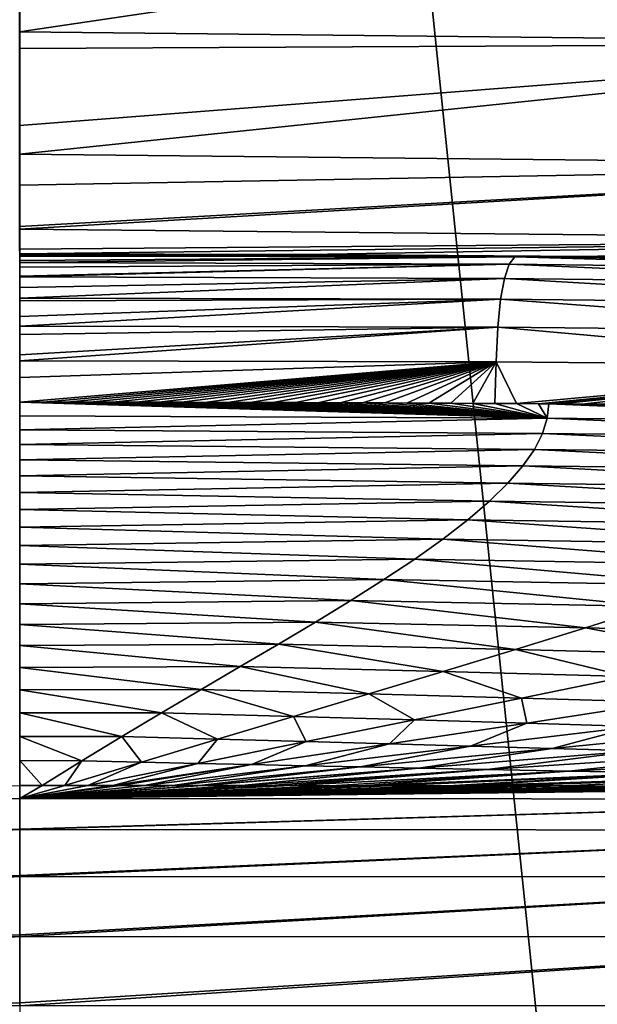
# Model space of a CAD drawing. Header units: metres. Extents: x -136 to 36, y -213 to -20.
# Tile 61 of 104: x 0 to 1.39, y -69.59 to -67.22. Entities that reach past the tile are written whole.
import ezdxf

# ---------------------------------------------------------------- set-up
doc = ezdxf.new("R2010")
doc.units = ezdxf.units.M
doc.layers.add('solid_11_382_033_XXX', color=7, linetype='CONTINUOUS')

msp = doc.modelspace()

# ---------------------------------------------------------------- linework, layer by layer
at = {"layer": 'solid_11_382_033_XXX'}
for points in [[(0, -57.603088, 23.031908), (0, -71.434776, 23.031908), (1.432794, -71.433487, 22.987236)], [(1.426047, -57.603088, 22.987656), (0, -57.603088, 23.031908), (1.432794, -71.433487, 22.987236)], [(2.512827, -66.879593, -24.265017), (-0.000172, -67.251709, -24.969757), (-0.000171, -67.066566, -24.678522)], [(2.512827, -66.879593, -24.265017), (2.565877, -67.279167, -24.833714), (-0.000172, -67.251709, -24.969757)], [(2.565877, -67.279167, -24.833714), (-0.000171, -67.291977, -25.041265), (-0.000172, -67.251709, -24.969757)], [(2.565877, -67.279167, -24.833714), (-0.000167, -67.477425, -25.425972), (-0.000171, -67.291977, -25.041265)], [(2.565877, -67.279167, -24.833714), (-0.000164, -67.546501, -25.602993), (-0.000167, -67.477425, -25.425972)], [(2.565877, -67.279167, -24.833714), (2.628613, -67.573349, -25.462532), (-0.000164, -67.546501, -25.602993)], [(2.628613, -67.573349, -25.462532), (-0.000159, -67.620804, -25.82826), (-0.000164, -67.546501, -25.602993)], [(2.628613, -67.573349, -25.462532), (-0.000147, -67.720474, -26.243542), (-0.000159, -67.620804, -25.82826)], [(2.628613, -67.573349, -25.462532), (-0.000146, -67.726646, -26.277857), (-0.000147, -67.720474, -26.243542)], [(2.628613, -67.573349, -25.462532), (2.699121, -67.753166, -26.132298), (-0.000146, -67.726646, -26.277857)], [(2.699121, -67.753166, -26.132298), (-0.000131, -67.775307, -26.667095), (-0.000146, -67.726646, -26.277857)], [(2.699121, -67.753166, -26.132298), (0, -67.786644, -26.973072), (-0.000131, -67.775307, -26.667095)], [(2.699121, -67.753166, -26.132298), (0.695836, -67.788017, -26.963295), (0, -67.786644, -26.973072)], [(2.699121, -67.753166, -26.132298), (1.365552, -67.792313, -26.934946), (0.695836, -67.788017, -26.963295)], [(2.699121, -67.753166, -26.132298), (2.016457, -67.799736, -26.889036), (1.365552, -67.792313, -26.934946)], [(0.695836, -67.788017, -26.963295), (0, -67.786461, -29.305574), (0, -67.786644, -26.973072)], [(0.695836, -67.788017, -26.963295), (0, -67.788986, -30.715752), (0, -67.786461, -29.305574)], [(1.192717, -67.793335, -30.69672), (0, -67.788986, -30.715752), (0.695836, -67.788017, -26.963295)], [(1.192717, -67.793335, -30.69672), (0, -67.791718, -31.638079), (0, -67.788986, -30.715752)], [(1.192717, -67.793335, -30.69672), (0, -67.802414, -33.970562), (0, -67.791718, -31.638079)], [(1.192717, -67.793335, -30.69672), (0, -67.807251, -34.757435), (0, -67.802414, -33.970562)], [(1.179011, -67.811302, -34.715813), (0, -67.807251, -34.757435), (1.192717, -67.793335, -30.69672)], [(1.192717, -67.793335, -30.69672), (0.695836, -67.788017, -26.963295), (1.365552, -67.792313, -26.934946)], [(1.179011, -67.811302, -34.715813), (1.192717, -67.793335, -30.69672), (2.254649, -67.824081, -34.688675)], [(1.192717, -67.793335, -30.69672), (1.365552, -67.792313, -26.934946), (2.016457, -67.799736, -26.889036)], [(2.280911, -67.806488, -30.679993), (1.192717, -67.793335, -30.69672), (2.016457, -67.799736, -26.889036)], [(2.254649, -67.824081, -34.688675), (1.192717, -67.793335, -30.69672), (2.280911, -67.806488, -30.679993)], [(1.179011, -67.811302, -34.715813), (0, -67.81855, -36.302998), (0, -67.807251, -34.757435)], [(1.179011, -67.811302, -34.715813), (0, -67.841843, -38.798992), (0, -67.840126, -38.635361)], [(1.179011, -67.811302, -34.715813), (1.167592, -67.845345, -38.741364), (0, -67.841843, -38.798992)], [(1.179011, -67.811302, -34.715813), (0, -67.840126, -38.635361), (0, -67.81855, -36.302998)], [(1.179011, -67.811302, -34.715813), (2.232455, -67.857437, -38.708927), (1.167592, -67.845345, -38.741364)], [(1.179011, -67.811302, -34.715813), (2.254649, -67.824081, -34.688675), (2.232455, -67.857437, -38.708927)], [(1.167592, -67.845345, -38.741364), (0, -67.867142, -40.967636), (0, -67.841843, -38.798992)], [(1.167592, -67.845345, -38.741364), (0, -67.892776, -42.840355), (0, -67.867142, -40.967636)], [(1.167592, -67.845345, -38.741364), (1.158484, -67.895668, -42.777615), (0, -67.892776, -42.840355)], [(1.167592, -67.845345, -38.741364), (2.214368, -67.906914, -42.748356), (1.158484, -67.895668, -42.777615)], [(1.167592, -67.845345, -38.741364), (2.232455, -67.857437, -38.708927), (2.214368, -67.906914, -42.748356)], [(1.158484, -67.895668, -42.777615), (0, -67.899597, -43.299797), (0, -67.892776, -42.840355)], [(1.158484, -67.895668, -42.777615), (0, -67.960037, -46.881454), (0, -67.937492, -45.631832)], [(1.158484, -67.895668, -42.777615), (1.15177, -67.962524, -46.828064), (0, -67.960037, -46.881454)], [(1.158484, -67.895668, -42.777615), (0, -67.937492, -45.631832), (0, -67.899597, -43.299797)], [(1.158484, -67.895668, -42.777615), (2.200541, -67.972946, -46.813244), (1.15177, -67.962524, -46.828064)], [(1.158484, -67.895668, -42.777615), (2.214368, -67.906914, -42.748356), (2.200541, -67.972946, -46.813244)], [(1.15177, -67.962524, -46.828064), (0, -67.98082, -47.963734), (0, -67.960037, -46.881454)], [(1.15177, -67.962524, -46.828064), (0, -68.043625, -50.922226), (0, -68.029594, -50.29549)], [(1.15177, -67.962524, -46.828064), (1.147433, -68.046158, -50.895359), (0, -68.043625, -50.922226)], [(1.15177, -67.962524, -46.828064), (0, -68.029594, -50.29549), (0, -67.98082, -47.963734)], [(1.15177, -67.962524, -46.828064), (2.190938, -68.055984, -50.908325), (1.147433, -68.046158, -50.895359)], [(1.15177, -67.962524, -46.828064), (2.200541, -67.972946, -46.813244), (2.190938, -68.055984, -50.908325)], [(1.147433, -68.046158, -50.895359), (0, -68.083801, -52.627113), (0, -68.043625, -50.922226)], [(1.147433, -68.046158, -50.895359), (0, -68.143448, -54.958607), (0, -68.083801, -52.627113)], [(1.147433, -68.046158, -50.895359), (0.056504, -68.143456, -54.958649), (0, -68.143448, -54.958607)], [(1.147433, -68.046158, -50.895359), (0.11278, -68.143478, -54.958771), (0.056504, -68.143456, -54.958649)], [(1.147433, -68.046158, -50.895359), (0.168832, -68.143509, -54.958977), (0.11278, -68.143478, -54.958771)], [(1.147433, -68.046158, -50.895359), (0.224665, -68.143562, -54.959263), (0.168832, -68.143509, -54.958977)], [(1.147433, -68.046158, -50.895359), (0.280284, -68.143623, -54.959637), (0.224665, -68.143562, -54.959263)], [(1.147433, -68.046158, -50.895359), (0.335693, -68.143707, -54.960091), (0.280284, -68.143623, -54.959637)], [(1.147433, -68.046158, -50.895359), (0.390898, -68.143799, -54.960625), (0.335693, -68.143707, -54.960091)], [(1.147433, -68.046158, -50.895359), (0.445902, -68.143906, -54.961246), (0.390898, -68.143799, -54.960625)], [(1.147433, -68.046158, -50.895359), (0.50071, -68.144028, -54.961948), (0.445902, -68.143906, -54.961246)], [(1.147433, -68.046158, -50.895359), (0.555325, -68.144165, -54.962734), (0.50071, -68.144028, -54.961948)], [(1.147433, -68.046158, -50.895359), (0.609751, -68.14431, -54.963608), (0.555325, -68.144165, -54.962734)], [(1.147433, -68.046158, -50.895359), (0.66399, -68.144478, -54.964561), (0.609751, -68.14431, -54.963608)], [(1.147433, -68.046158, -50.895359), (0.718047, -68.144661, -54.965603), (0.66399, -68.144478, -54.964561)], [(1.147433, -68.046158, -50.895359), (0.771924, -68.144852, -54.966728), (0.718047, -68.144661, -54.965603)], [(1.147433, -68.046158, -50.895359), (0.825625, -68.145065, -54.967937), (0.771924, -68.144852, -54.966728)], [(1.147433, -68.046158, -50.895359), (0.879155, -68.145287, -54.969234), (0.825625, -68.145065, -54.967937)], [(1.147433, -68.046158, -50.895359), (0.932517, -68.145531, -54.970619), (0.879155, -68.145287, -54.969234)], [(1.147433, -68.046158, -50.895359), (0.985716, -68.145782, -54.972088), (0.932517, -68.145531, -54.970619)], [(1.147433, -68.046158, -50.895359), (1.038754, -68.146057, -54.973648), (0.985716, -68.145782, -54.972088)], [(1.147433, -68.046158, -50.895359), (1.091636, -68.146339, -54.975292), (1.038754, -68.146057, -54.973648)], [(1.147433, -68.046158, -50.895359), (1.144367, -68.146637, -54.977028), (1.091636, -68.146339, -54.975292)], [(1.147433, -68.046158, -50.895359), (1.196951, -68.146957, -54.978851), (1.144367, -68.146637, -54.977028)], [(1.147433, -68.046158, -50.895359), (2.190938, -68.055984, -50.908325), (1.196951, -68.146957, -54.978851)], [(2.190938, -68.055984, -50.908325), (1.24939, -68.147285, -54.980762), (1.196951, -68.146957, -54.978851)], [(2.190938, -68.055984, -50.908325), (1.274401, -68.147453, -54.981709), (1.24939, -68.147285, -54.980762)], [(2.190938, -68.055984, -50.908325), (1.30169, -68.147636, -54.982765), (1.274401, -68.147453, -54.981709)], [(2.190938, -68.055984, -50.908325), (1.353854, -68.147995, -54.984863), (1.30169, -68.147636, -54.982765)], [(2.190938, -68.055984, -50.908325), (1.405886, -68.148376, -54.987049), (1.353854, -68.147995, -54.984863)], [(1.270518, -68.182198, -56.256912), (0, -68.176064, -56.151302), (0, -68.143448, -54.958607)], [(0.056504, -68.143456, -54.958649), (1.270518, -68.182198, -56.256912), (0, -68.143448, -54.958607)], [(0.056504, -68.143456, -54.958649), (0.11278, -68.143478, -54.958771), (1.270518, -68.182198, -56.256912)], [(0.11278, -68.143478, -54.958771), (0.168832, -68.143509, -54.958977), (1.270518, -68.182198, -56.256912)], [(0.168832, -68.143509, -54.958977), (0.224665, -68.143562, -54.959263), (1.270518, -68.182198, -56.256912)], [(0.224665, -68.143562, -54.959263), (0.280284, -68.143623, -54.959637), (1.270518, -68.182198, -56.256912)], [(0.280284, -68.143623, -54.959637), (0.335693, -68.143707, -54.960091), (1.270518, -68.182198, -56.256912)], [(0.335693, -68.143707, -54.960091), (0.390898, -68.143799, -54.960625), (1.270518, -68.182198, -56.256912)], [(0.390898, -68.143799, -54.960625), (0.445902, -68.143906, -54.961246), (1.270518, -68.182198, -56.256912)], [(0.445902, -68.143906, -54.961246), (0.50071, -68.144028, -54.961948), (1.270518, -68.182198, -56.256912)], [(0.50071, -68.144028, -54.961948), (0.555325, -68.144165, -54.962734), (1.270518, -68.182198, -56.256912)], [(0.555325, -68.144165, -54.962734), (0.609751, -68.14431, -54.963608), (1.270518, -68.182198, -56.256912)], [(0.609751, -68.14431, -54.963608), (0.66399, -68.144478, -54.964561), (1.270518, -68.182198, -56.256912)], [(0.66399, -68.144478, -54.964561), (0.718047, -68.144661, -54.965603), (1.270518, -68.182198, -56.256912)], [(0.718047, -68.144661, -54.965603), (0.771924, -68.144852, -54.966728), (1.270518, -68.182198, -56.256912)], [(0.771924, -68.144852, -54.966728), (0.825625, -68.145065, -54.967937), (1.270518, -68.182198, -56.256912)], [(0.825625, -68.145065, -54.967937), (0.879155, -68.145287, -54.969234), (1.270518, -68.182198, -56.256912)], [(0.879155, -68.145287, -54.969234), (0.932517, -68.145531, -54.970619), (1.270518, -68.182198, -56.256912)], [(0.932517, -68.145531, -54.970619), (0.985716, -68.145782, -54.972088), (1.270518, -68.182198, -56.256912)], [(0.985716, -68.145782, -54.972088), (1.038754, -68.146057, -54.973648), (1.270518, -68.182198, -56.256912)], [(1.038754, -68.146057, -54.973648), (1.091636, -68.146339, -54.975292), (1.270518, -68.182198, -56.256912)], [(1.091636, -68.146339, -54.975292), (1.144367, -68.146637, -54.977028), (1.270518, -68.182198, -56.256912)], [(1.144367, -68.146637, -54.977028), (1.196951, -68.146957, -54.978851), (1.270518, -68.182198, -56.256912)], [(1.196951, -68.146957, -54.978851), (1.24939, -68.147285, -54.980762), (1.270518, -68.182198, -56.256912)], [(1.24939, -68.147285, -54.980762), (1.274401, -68.147453, -54.981709), (1.270518, -68.182198, -56.256912)], [(1.270518, -68.182198, -56.256912), (1.274401, -68.147453, -54.981709), (2.425287, -68.194382, -56.344643)], [(1.274401, -68.147453, -54.981709), (1.30169, -68.147636, -54.982765), (2.425287, -68.194382, -56.344643)], [(1.30169, -68.147636, -54.982765), (1.353854, -68.147995, -54.984863), (2.425287, -68.194382, -56.344643)], [(1.353854, -68.147995, -54.984863), (1.405886, -68.148376, -54.987049), (2.425287, -68.194382, -56.344643)], [(1.270518, -68.182198, -56.256912), (0, -68.210106, -57.343964), (0, -68.176064, -56.151302)], [(1.259042, -68.218727, -57.53751), (0, -68.210106, -57.343964), (1.270518, -68.182198, -56.256912)], [(1.259042, -68.218727, -57.53751), (1.270518, -68.182198, -56.256912), (2.402703, -68.230972, -57.646297)], [(1.270518, -68.182198, -56.256912), (2.425287, -68.194382, -56.344643), (2.402703, -68.230972, -57.646297)], [(1.259042, -68.218727, -57.53751), (0, -68.245567, -58.536591), (0, -68.210106, -57.343964)], [(1.239656, -68.257004, -58.82214), (0, -68.245567, -58.536591), (1.259042, -68.218727, -57.53751)], [(1.239656, -68.257004, -58.82214), (1.259042, -68.218727, -57.53751), (2.36513, -68.269447, -58.95483)], [(1.259042, -68.218727, -57.53751), (2.402703, -68.230972, -57.646297), (2.36513, -68.269447, -58.95483)], [(1.239656, -68.257004, -58.82214), (0, -68.282455, -59.729179), (0, -68.245567, -58.536591)], [(1.212063, -68.297012, -60.109226), (0, -68.282455, -59.729179), (1.239656, -68.257004, -58.82214)], [(1.212063, -68.297012, -60.109226), (1.239656, -68.257004, -58.82214), (2.312068, -68.309738, -60.267387)], [(1.239656, -68.257004, -58.82214), (2.36513, -68.269447, -58.95483), (2.312068, -68.309738, -60.267387)], [(1.212063, -68.297012, -60.109226), (0, -68.320763, -60.92173), (0, -68.282455, -59.729179)], [(1.176112, -68.338707, -61.397243), (0, -68.320763, -60.92173), (1.212063, -68.297012, -60.109226)], [(1.176112, -68.338707, -61.397243), (1.212063, -68.297012, -60.109226), (2.243283, -68.351784, -61.581226)], [(1.212063, -68.297012, -60.109226), (2.312068, -68.309738, -60.267387), (2.243283, -68.351784, -61.581226)], [(1.176112, -68.338707, -61.397243), (0, -68.360497, -62.114235), (0, -68.320763, -60.92173)], [(1.131821, -68.382042, -62.684669), (0, -68.360497, -62.114235), (1.176112, -68.338707, -61.397243)], [(1.131821, -68.382042, -62.684669), (1.176112, -68.338707, -61.397243), (2.158834, -68.395508, -62.893597)], [(1.176112, -68.338707, -61.397243), (2.243283, -68.351784, -61.581226), (2.158834, -68.395508, -62.893597)], [(1.131821, -68.382042, -62.684669), (0, -68.401649, -63.306698), (0, -68.360497, -62.114235)], [(1.079375, -68.426964, -63.969929), (0, -68.401649, -63.306698), (1.131821, -68.382042, -62.684669)], [(1.079375, -68.426964, -63.969929), (1.131821, -68.382042, -62.684669), (2.059087, -68.440796, -64.201683)], [(1.131821, -68.382042, -62.684669), (2.158834, -68.395508, -62.893597), (2.059087, -68.440796, -64.201683)], [(1.079375, -68.426964, -63.969929), (0, -68.444229, -64.499115), (0, -68.401649, -63.306698)], [(1.019127, -68.473396, -65.25145), (0, -68.444229, -64.499115), (1.079375, -68.426964, -63.969929)], [(1.019127, -68.473396, -65.25145), (1.079375, -68.426964, -63.969929), (1.9447, -68.487541, -65.50264)], [(1.079375, -68.426964, -63.969929), (2.059087, -68.440796, -64.201683), (1.9447, -68.487541, -65.50264)], [(1.019127, -68.473396, -65.25145), (0, -68.488228, -65.691483), (0, -68.444229, -64.499115)], [(0.951584, -68.521278, -66.527702), (0, -68.488228, -65.691483), (1.019127, -68.473396, -65.25145)], [(0.951584, -68.521278, -66.527702), (1.019127, -68.473396, -65.25145), (1.816607, -68.535629, -66.793747)], [(1.019127, -68.473396, -65.25145), (1.9447, -68.487541, -65.50264), (1.816607, -68.535629, -66.793747)], [(0.951584, -68.521278, -66.527702), (0, -68.533653, -66.883797), (0, -68.488228, -65.691483)], [(0.877397, -68.570541, -67.797302), (0, -68.533653, -66.883797), (0.951584, -68.521278, -66.527702)], [(0.877397, -68.570541, -67.797302), (0.951584, -68.521278, -66.527702), (1.676003, -68.58493, -68.072495)], [(0.951584, -68.521278, -66.527702), (1.816607, -68.535629, -66.793747), (1.676003, -68.58493, -68.072495)], [(0.877397, -68.570541, -67.797302), (0, -68.580498, -68.076057), (0, -68.533653, -66.883797)], [(0.797353, -68.621109, -69.059044), (0, -68.580498, -68.076057), (0.877397, -68.570541, -67.797302)], [(0.797353, -68.621109, -69.059044), (0.877397, -68.570541, -67.797302), (1.524325, -68.635323, -69.3367)], [(0.877397, -68.570541, -67.797302), (1.676003, -68.58493, -68.072495), (1.524325, -68.635323, -69.3367)], [(0.797353, -68.621109, -69.059044), (0, -68.628769, -69.268257), (0, -68.580498, -68.076057)], [(0.71235, -68.67292, -70.311958), (0, -68.628769, -69.268257), (0.797353, -68.621109, -69.059044)], [(0.71235, -68.67292, -70.311958), (0.797353, -68.621109, -69.059044), (1.363209, -68.686691, -70.584595)], [(0.797353, -68.621109, -69.059044), (1.524325, -68.635323, -69.3367), (1.363209, -68.686691, -70.584595)], [(0.71235, -68.67292, -70.311958), (0, -68.678459, -70.460396), (0, -68.628769, -69.268257)], [(1.363209, -68.686691, -70.584595), (1.524325, -68.635323, -69.3367), (1.949877, -68.701317, -70.838737)], [(0.623351, -68.725906, -71.555298), (0, -68.678459, -70.460396), (0.71235, -68.67292, -70.311958)], [(0.623351, -68.725906, -71.555298), (0, -68.729576, -71.652481), (0, -68.678459, -70.460396)], [(0.623351, -68.725906, -71.555298), (0.71235, -68.67292, -70.311958), (1.194412, -68.738922, -71.814842)], [(0.71235, -68.67292, -70.311958), (1.363209, -68.686691, -70.584595), (1.194412, -68.738922, -71.814842)], [(1.194412, -68.738922, -71.814842), (1.363209, -68.686691, -70.584595), (1.710681, -68.752335, -72.054245)], [(1.363209, -68.686691, -70.584595), (1.949877, -68.701317, -70.838737), (1.710681, -68.752335, -72.054245)], [(0.531331, -68.780014, -72.788559), (0, -68.729576, -71.652481), (0.623351, -68.725906, -71.555298)], [(0.531331, -68.780014, -72.788559), (0, -68.782112, -72.84449), (0, -68.729576, -71.652481)], [(0.531331, -68.780014, -72.788559), (0.623351, -68.725906, -71.555298), (1.019719, -68.791916, -73.026489)], [(0.623351, -68.725906, -71.555298), (1.194412, -68.738922, -71.814842), (1.019719, -68.791916, -73.026489)], [(1.019719, -68.791916, -73.026489), (1.194412, -68.738922, -71.814842), (1.462875, -68.803856, -73.244141)], [(1.194412, -68.738922, -71.814842), (1.710681, -68.752335, -72.054245), (1.462875, -68.803856, -73.244141)], [(0.437229, -68.835197, -74.011452), (0, -68.782112, -72.84449), (0.531331, -68.780014, -72.788559)], [(0.437229, -68.835197, -74.011452), (0, -68.836067, -74.036438), (0, -68.782112, -72.84449)], [(0.437229, -68.835197, -74.011452), (0.531331, -68.780014, -72.788559), (0.84085, -68.845589, -74.218979)], [(0.531331, -68.780014, -72.788559), (1.019719, -68.791916, -73.026489), (0.84085, -68.845589, -74.218979)], [(0.84085, -68.845589, -74.218979), (1.019719, -68.791916, -73.026489), (1.208809, -68.855774, -74.407616)], [(1.019719, -68.791916, -73.026489), (1.462875, -68.803856, -73.244141), (1.208809, -68.855774, -74.407616)], [(1.208809, -68.855774, -74.407616), (1.462875, -68.803856, -73.244141), (1.548647, -68.86599, -74.582108)], [(0.341889, -68.891403, -75.223892), (0, -68.836067, -74.036438), (0.437229, -68.835197, -74.011452)], [(0.341889, -68.891403, -75.223892), (0, -68.891449, -75.228317), (0, -68.836067, -74.036438)], [(0.341889, -68.891403, -75.223892), (0.437229, -68.835197, -74.011452), (0.659368, -68.899864, -75.392128)], [(0.437229, -68.835197, -74.011452), (0.84085, -68.845589, -74.218979), (0.659368, -68.899864, -75.392128)], [(0.659368, -68.899864, -75.392128), (0.84085, -68.845589, -74.218979), (0.950629, -68.90799, -75.54438)], [(0.84085, -68.845589, -74.218979), (1.208809, -68.855774, -74.407616), (0.950629, -68.90799, -75.54438)], [(0.950629, -68.90799, -75.54438), (1.208809, -68.855774, -74.407616), (1.221404, -68.915985, -75.684525)], [(1.208809, -68.855774, -74.407616), (1.548647, -68.86599, -74.582108), (1.221404, -68.915985, -75.684525)], [(1.221404, -68.915985, -75.684525), (1.548647, -68.86599, -74.582108), (1.481612, -68.923866, -75.812401)], [(0.246004, -68.948624, -76.426071), (0, -68.891449, -75.228317), (0.341889, -68.891403, -75.223892)], [(0.246004, -68.948624, -76.426071), (0, -68.94825, -76.42012), (0, -68.891449, -75.228317)], [(0.246004, -68.948624, -76.426071), (0.341889, -68.891403, -75.223892), (0.476574, -68.954712, -76.546219)], [(0.341889, -68.891403, -75.223892), (0.659368, -68.899864, -75.392128), (0.476574, -68.954712, -76.546219)], [(0.476574, -68.954712, -76.546219), (0.659368, -68.899864, -75.392128), (0.690156, -68.960457, -76.654701)], [(0.659368, -68.899864, -75.392128), (0.950629, -68.90799, -75.54438), (0.690156, -68.960457, -76.654701)], [(0.690156, -68.960457, -76.654701), (0.950629, -68.90799, -75.54438), (0.890672, -68.966019, -76.754364)], [(0.950629, -68.90799, -75.54438), (1.221404, -68.915985, -75.684525), (0.890672, -68.966019, -76.754364)], [(0.890672, -68.966019, -76.754364), (1.221404, -68.915985, -75.684525), (1.085868, -68.971352, -76.843605)], [(1.221404, -68.915985, -75.684525), (1.481612, -68.923866, -75.812401), (1.085868, -68.971352, -76.843605)], [(1.085868, -68.971352, -76.843605), (1.481612, -68.923866, -75.812401), (1.28224, -68.976883, -76.931213)], [(1.481612, -68.923866, -75.812401), (1.740485, -68.932137, -75.938065), (1.28224, -68.976883, -76.931213)], [(1.28224, -68.976883, -76.931213), (1.740485, -68.932137, -75.938065), (1.487257, -68.983025, -77.025101)], [(0.150034, -69.006836, -77.618507), (0, -69.00647, -77.611855), (0, -68.94825, -76.42012)], [(0.150034, -69.006836, -77.618507), (0, -68.94825, -76.42012), (0.246004, -68.948624, -76.426071)], [(0.150034, -69.006836, -77.618507), (0.246004, -68.948624, -76.426071), (0.293378, -69.010094, -77.682137)], [(0.246004, -68.948624, -76.426071), (0.476574, -68.954712, -76.546219), (0.293378, -69.010094, -77.682137)], [(0.293378, -69.010094, -77.682137), (0.476574, -68.954712, -76.546219), (0.428733, -69.013138, -77.73967)], [(0.476574, -68.954712, -76.546219), (0.690156, -68.960457, -76.654701), (0.428733, -69.013138, -77.73967)], [(0.428733, -69.013138, -77.73967), (0.690156, -68.960457, -76.654701), (0.558211, -69.016068, -77.79274)], [(0.690156, -68.960457, -76.654701), (0.890672, -68.966019, -76.754364), (0.558211, -69.016068, -77.79274)], [(0.558211, -69.016068, -77.79274), (0.890672, -68.966019, -76.754364), (0.687374, -69.01873, -77.838104)], [(0.890672, -68.966019, -76.754364), (1.085868, -68.971352, -76.843605), (0.687374, -69.01873, -77.838104)], [(0.687374, -69.01873, -77.838104), (1.085868, -68.971352, -76.843605), (0.819984, -69.021507, -77.883003)], [(1.085868, -68.971352, -76.843605), (1.28224, -68.976883, -76.931213), (0.819984, -69.021507, -77.883003)], [(0.819984, -69.021507, -77.883003), (1.28224, -68.976883, -76.931213), (0.960483, -69.024704, -77.933556)], [(1.28224, -68.976883, -76.931213), (1.487257, -68.983025, -77.025101), (0.960483, -69.024704, -77.933556)], [(0.960483, -69.024704, -77.933556), (1.487257, -68.983025, -77.025101), (1.125971, -69.027847, -77.97863)], [(1.487257, -68.983025, -77.025101), (1.720447, -68.989426, -77.116028), (1.125971, -69.027847, -77.97863)], [(1.125971, -69.027847, -77.97863), (1.720447, -68.989426, -77.116028), (1.322749, -69.031624, -78.031349)], [(1.720447, -68.989426, -77.116028), (1.991268, -68.996834, -77.218636), (1.322749, -69.031624, -78.031349)], [(1.322749, -69.031624, -78.031349), (1.991268, -68.996834, -77.218636), (1.575697, -69.035889, -78.085579)], [(0.0539, -69.066116, -78.803429), (0, -69.066116, -78.803505), (0, -69.00647, -77.611855)], [(0.0539, -69.066116, -78.803429), (0, -69.00647, -77.611855), (0.150034, -69.006836, -77.618507)], [(0.0539, -69.066116, -78.803429), (0.150034, -69.006836, -77.618507), (0.108373, -69.066124, -78.8032)], [(0.150034, -69.006836, -77.618507), (0.293378, -69.010094, -77.682137), (0.108373, -69.066124, -78.8032)], [(0.108373, -69.066124, -78.8032), (0.293378, -69.010094, -77.682137), (0.164085, -69.066132, -78.802826)], [(0.293378, -69.010094, -77.682137), (0.428733, -69.013138, -77.73967), (0.164085, -69.066132, -78.802826)], [(0.164085, -69.066132, -78.802826), (0.428733, -69.013138, -77.73967), (0.224158, -69.066154, -78.802238)], [(0.428733, -69.013138, -77.73967), (0.558211, -69.016068, -77.79274), (0.224158, -69.066154, -78.802238)], [(0.241714, -69.06617, -78.80204), (0.224158, -69.066154, -78.802238), (0.558211, -69.016068, -77.79274)], [(0.241714, -69.06617, -78.80204), (0.558211, -69.016068, -77.79274), (0.30029, -69.066208, -78.801247)], [(0.558211, -69.016068, -77.79274), (0.687374, -69.01873, -77.838104), (0.30029, -69.066208, -78.801247)], [(0.30029, -69.066208, -78.801247), (0.687374, -69.01873, -77.838104), (0.369153, -69.066277, -78.800072)], [(0.687374, -69.01873, -77.838104), (0.819984, -69.021507, -77.883003), (0.369153, -69.066277, -78.800072)], [(0.369153, -69.066277, -78.800072), (0.819984, -69.021507, -77.883003), (0.432862, -69.066345, -78.798737)], [(0.819984, -69.021507, -77.883003), (0.960483, -69.024704, -77.933556), (0.432862, -69.066345, -78.798737)], [(0.440215, -69.066353, -78.798569), (0.432862, -69.066345, -78.798737), (0.960483, -69.024704, -77.933556)], [(0.440215, -69.066353, -78.798569), (0.960483, -69.024704, -77.933556), (0.535471, -69.066467, -78.796097)], [(0.960483, -69.024704, -77.933556), (1.125971, -69.027847, -77.97863), (0.535471, -69.066467, -78.796097)], [(0.602916, -69.066551, -78.794037), (0.535471, -69.066467, -78.796097), (1.125971, -69.027847, -77.97863)], [(0.602916, -69.066551, -78.794037), (1.125971, -69.027847, -77.97863), (0.652472, -69.066612, -78.792366)], [(1.125971, -69.027847, -77.97863), (1.322749, -69.031624, -78.031349), (0.652472, -69.066612, -78.792366)], [(0.750156, -69.066734, -78.788689), (0.652472, -69.066612, -78.792366), (1.322749, -69.031624, -78.031349)], [(0.750156, -69.066734, -78.788689), (1.322749, -69.031624, -78.031349), (0.820353, -69.066818, -78.785744)], [(1.322749, -69.031624, -78.031349), (1.575697, -69.035889, -78.085579), (0.820353, -69.066818, -78.785744)], [(0.892216, -69.06691, -78.782455), (0.820353, -69.066818, -78.785744), (1.575697, -69.035889, -78.085579)], [(1.032324, -69.06707, -78.775276), (0.892216, -69.06691, -78.782455), (1.575697, -69.035889, -78.085579)], [(1.032324, -69.06707, -78.775276), (1.575697, -69.035889, -78.085579), (1.067855, -69.067116, -78.773293)], [(1.575697, -69.035889, -78.085579), (1.918585, -69.040871, -78.140411), (1.067855, -69.067116, -78.773293)], [(1.172122, -69.067238, -78.767097), (1.067855, -69.067116, -78.773293), (1.918585, -69.040871, -78.140411)], [(1.312813, -69.06739, -78.757851), (1.172122, -69.067238, -78.767097), (1.918585, -69.040871, -78.140411)], [(1.455574, -69.067551, -78.747414), (1.312813, -69.06739, -78.757851), (1.918585, -69.040871, -78.140411)], [(-2.464502, -69.099373, -78.819687), (0, -69.066116, -78.803505), (0.000001, -69.097504, -78.978226)], [(0.000001, -69.097504, -78.978226), (0, -69.066116, -78.803505), (0.0539, -69.066116, -78.803429)], [(0.000001, -69.097504, -78.978226), (0.0539, -69.066116, -78.803429), (0.108373, -69.066124, -78.8032)], [(0.000001, -69.097504, -78.978226), (0.108373, -69.066124, -78.8032), (0.164085, -69.066132, -78.802826)], [(0.000001, -69.097504, -78.978226), (0.164085, -69.066132, -78.802826), (0.224158, -69.066154, -78.802238)], [(0.000001, -69.097504, -78.978226), (0.224158, -69.066154, -78.802238), (0.241714, -69.06617, -78.80204)], [(0.000001, -69.097504, -78.978226), (0.241714, -69.06617, -78.80204), (0.30029, -69.066208, -78.801247)], [(0.000001, -69.097504, -78.978226), (0.30029, -69.066208, -78.801247), (0.369153, -69.066277, -78.800072)], [(0.000001, -69.097504, -78.978226), (0.369153, -69.066277, -78.800072), (0.432862, -69.066345, -78.798737)], [(0.000001, -69.097504, -78.978226), (0.432862, -69.066345, -78.798737), (0.440215, -69.066353, -78.798569)], [(0.000001, -69.097504, -78.978226), (0.440215, -69.066353, -78.798569), (0.535471, -69.066467, -78.796097)], [(0.000001, -69.097504, -78.978226), (0.535471, -69.066467, -78.796097), (0.602916, -69.066551, -78.794037)], [(0.000001, -69.097504, -78.978226), (0.602916, -69.066551, -78.794037), (0.652472, -69.066612, -78.792366)], [(0.000001, -69.097504, -78.978226), (0.652472, -69.066612, -78.792366), (0.750156, -69.066734, -78.788689)], [(0.000001, -69.097504, -78.978226), (0.750156, -69.066734, -78.788689), (0.820353, -69.066818, -78.785744)], [(0.000001, -69.097504, -78.978226), (0.820353, -69.066818, -78.785744), (0.892216, -69.06691, -78.782455)], [(0.000001, -69.097504, -78.978226), (0.892216, -69.06691, -78.782455), (1.032324, -69.06707, -78.775276)], [(0.000001, -69.097504, -78.978226), (1.032324, -69.06707, -78.775276), (1.067855, -69.067116, -78.773293)], [(0.000001, -69.097504, -78.978226), (1.067855, -69.067116, -78.773293), (1.172122, -69.067238, -78.767097)], [(0.000001, -69.097504, -78.978226), (1.172122, -69.067238, -78.767097), (1.312813, -69.06739, -78.757851)], [(0.000001, -69.097504, -78.978226), (1.312813, -69.06739, -78.757851), (1.455574, -69.067551, -78.747414)], [(0.000001, -69.097504, -78.978226), (1.455574, -69.067551, -78.747414), (1.471813, -69.067566, -78.746162)], [(0.000001, -69.097504, -78.978226), (1.471813, -69.067566, -78.746162), (1.601719, -69.067711, -78.735641)], [(0.000001, -69.097504, -78.978226), (1.601719, -69.067711, -78.735641), (1.752692, -69.067871, -78.722313)], [(0.000001, -69.097504, -78.978226), (1.752692, -69.067871, -78.722313), (1.910205, -69.068031, -78.707138)], [(0.000001, -69.097504, -78.978226), (1.910205, -69.068031, -78.707138), (2.076005, -69.068199, -78.689766)], [(0.000001, -69.097504, -78.978226), (2.076005, -69.068199, -78.689766), (2.230999, -69.068352, -78.672226)], [(0.000001, -69.097504, -78.978226), (2.230999, -69.068352, -78.672226), (2.252129, -69.068375, -78.669739)], [(0.000001, -69.097504, -78.978226), (2.252129, -69.068375, -78.669739), (2.441486, -69.068558, -78.646378)], [(2.464703, -69.099373, -78.819656), (0.000001, -69.097504, -78.978226), (2.441486, -69.068558, -78.646378)], [(0.000001, -69.097504, -78.978226), (0.000002, -69.17115, -79.138344), (-2.484909, -69.173653, -78.980606)], [(-2.464502, -69.099373, -78.819687), (0.000001, -69.097504, -78.978226), (-2.484909, -69.173653, -78.980606)], [(2.464703, -69.099373, -78.819656), (0.000002, -69.17115, -79.138344), (0.000001, -69.097504, -78.978226)], [(2.464703, -69.099373, -78.819656), (0.000002, -69.17231, -79.14019), (0.000002, -69.17115, -79.138344)], [(2.464703, -69.099373, -78.819656), (2.485113, -69.173653, -78.980576), (0.000002, -69.17231, -79.14019)], [(0.000002, -69.17231, -79.14019), (0.000002, -69.282928, -79.275429), (-2.502242, -69.286514, -79.117683)], [(-2.484909, -69.173653, -78.980606), (0.000002, -69.17231, -79.14019), (-2.502242, -69.286514, -79.117683)], [(0.000002, -69.17115, -79.138344), (0.000002, -69.17231, -79.14019), (-2.484909, -69.173653, -78.980606)], [(2.485113, -69.173653, -78.980576), (0.000002, -69.282928, -79.275429), (0.000002, -69.17231, -79.14019)], [(2.485113, -69.173653, -78.980576), (0.000002, -69.285629, -79.277985), (0.000002, -69.282928, -79.275429)], [(2.485113, -69.173653, -78.980576), (2.502448, -69.286514, -79.117653), (0.000002, -69.285629, -79.277985)], [(0.000002, -69.285629, -79.277985), (0.000002, -69.425499, -79.380127), (-2.515376, -69.430641, -79.222008)], [(-2.502242, -69.286514, -79.117683), (0.000002, -69.285629, -79.277985), (-2.515376, -69.430641, -79.222008)], [(0.000002, -69.282928, -79.275429), (0.000002, -69.285629, -79.277985), (-2.502242, -69.286514, -79.117683)], [(2.502448, -69.286514, -79.117653), (0.000002, -69.425499, -79.380127), (0.000002, -69.285629, -79.277985)], [(2.502448, -69.286514, -79.117653), (0.000002, -69.430099, -79.38266), (0.000002, -69.425499, -79.380127)], [(2.502448, -69.286514, -79.117653), (2.515583, -69.430641, -79.221977), (0.000002, -69.430099, -79.38266)], [(0.000002, -69.430099, -79.38266), (0.000001, -69.58976, -79.445747), (-2.523458, -69.596664, -79.286804)], [(-2.515376, -69.430641, -79.222008), (0.000002, -69.430099, -79.38266), (-2.523458, -69.596664, -79.286804)], [(0.000002, -69.425499, -79.380127), (0.000002, -69.430099, -79.38266), (-2.515376, -69.430641, -79.222008)], [(2.515583, -69.430641, -79.221977), (0.000001, -69.58976, -79.445747), (0.000002, -69.430099, -79.38266)], [(2.515583, -69.430641, -79.221977), (0.000001, -69.596336, -79.447418), (0.000001, -69.58976, -79.445747)], [(2.515583, -69.430641, -79.221977), (2.523664, -69.596664, -79.286774), (0.000001, -69.596336, -79.447418)], [(0.000001, -69.58976, -79.445747), (0.000001, -69.596336, -79.447418), (-2.523458, -69.596664, -79.286804)]]:
    msp.add_3dface(points, dxfattribs=at)

doc.saveas('drawing.dxf')
